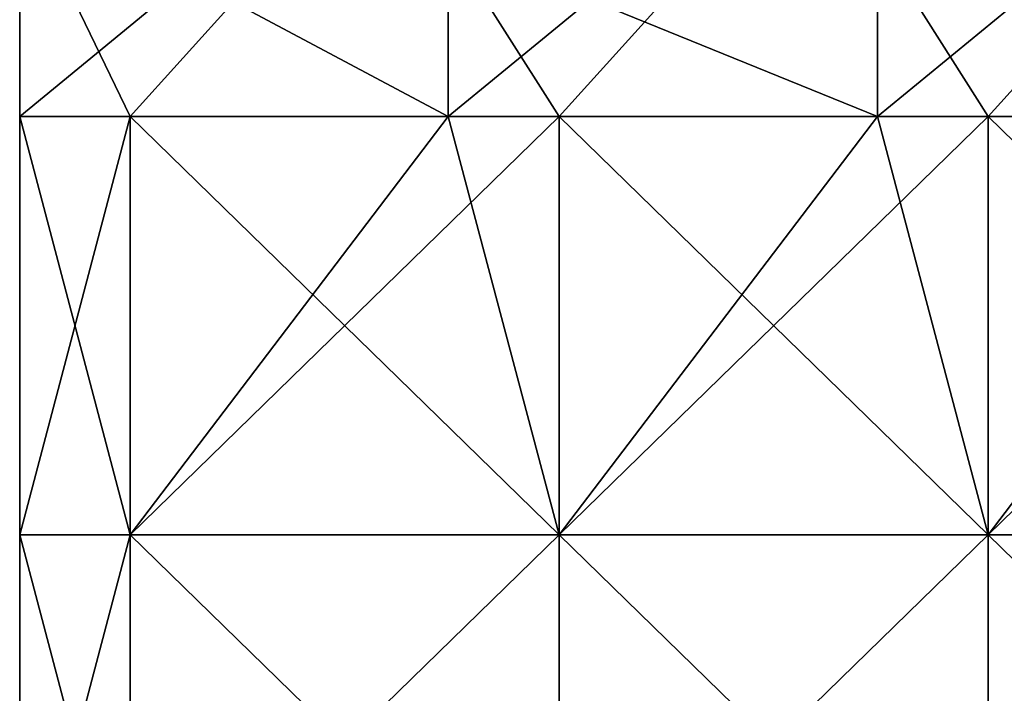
# Model space of a CAD drawing. Extents: x -55 to 55, y -129 to 11.
# Tile 34 of 44: x 25.5 to 34.13, y -6.06 to -0.15. Entities that reach past the tile are written whole.
import ezdxf

# ---------------------------------------------------------------- set-up
doc = ezdxf.new("R2010")
doc.units = 0
doc.header["$LTSCALE"] = 41.718519
for name, color, linetype in [('108', 7, 'CONTINUOUS'), ('109', 7, 'CONTINUOUS'), ('115', 7, 'CONTINUOUS'), ('116', 7, 'CONTINUOUS'), ('128', 7, 'CONTINUOUS'), ('129', 7, 'CONTINUOUS')]:
    doc.layers.add(name, color=color, linetype=linetype)

msp = doc.modelspace()

# ---------------------------------------------------------------- linework, layer by layer
at = {"layer": '108', "linetype": 'CONTINUOUS'}
for points in [[(26.467, -1, -102), (29.2554, 2.0902, -102.4894), (25.5, -1, -102), (26.467, -1, -102)], [(25.5, -1, -102), (29.2554, 2.0902, -102.4894), (25.5, 1.5915, -102.3418), (25.5, -1, -102)], [(29.2554, -1, -102), (29.2554, 2.0902, -102.4894), (26.467, -1, -102), (29.2554, -1, -102)], [(30.2262, -1, -102), (33.0146, 2.0902, -102.4894), (29.2554, -1, -102), (30.2262, -1, -102)], [(29.2554, -1, -102), (33.0146, 2.0902, -102.4894), (29.2554, 2.0902, -102.4894), (29.2554, -1, -102)], [(33.0146, -1, -102), (33.0146, 2.0902, -102.4894), (30.2262, -1, -102), (33.0146, -1, -102)], [(33.9854, -1, -102), (36.7738, 2.0902, -102.4894), (33.0146, -1, -102), (33.9854, -1, -102)], [(33.0146, -1, -102), (36.7738, 2.0902, -102.4894), (33.0146, 2.0902, -102.4894), (33.0146, -1, -102)], [(36.7738, -1, -102), (36.7738, 2.0902, -102.4894), (33.9854, -1, -102), (36.7738, -1, -102)]]:
    msp.add_3dface(points, dxfattribs=at)
at = {"layer": '109', "linetype": 'CONTINUOUS'}
for points in [[(26.467, -1, -102), (25.5, -1, -102), (25.5, -4.6667, -102), (26.467, -1, -102)], [(26.467, -4.6667, -102), (26.467, -1, -102), (25.5, -4.6667, -102), (26.467, -4.6667, -102)], [(30.2262, -1, -102), (29.2554, -1, -102), (26.467, -4.6667, -102), (30.2262, -1, -102)], [(30.2262, -4.6667, -102), (30.2262, -1, -102), (26.467, -4.6667, -102), (30.2262, -4.6667, -102)], [(29.2554, -1, -102), (26.467, -1, -102), (26.467, -4.6667, -102), (29.2554, -1, -102)], [(33.9854, -1, -102), (33.0146, -1, -102), (30.2262, -4.6667, -102), (33.9854, -1, -102)], [(33.9854, -4.6667, -102), (33.9854, -1, -102), (30.2262, -4.6667, -102), (33.9854, -4.6667, -102)], [(33.0146, -1, -102), (30.2262, -1, -102), (30.2262, -4.6667, -102), (33.0146, -1, -102)], [(37.7446, -1, -102), (36.7738, -1, -102), (33.9854, -4.6667, -102), (37.7446, -1, -102)], [(37.7446, -4.6667, -102), (37.7446, -1, -102), (33.9854, -4.6667, -102), (37.7446, -4.6667, -102)], [(36.7738, -1, -102), (33.9854, -1, -102), (33.9854, -4.6667, -102), (36.7738, -1, -102)], [(26.467, -8.3333, -102), (26.467, -4.6667, -102), (25.5, -8.3333, -102), (26.467, -8.3333, -102)], [(25.5, -8.3333, -102), (26.467, -4.6667, -102), (25.5, -4.6667, -102), (25.5, -8.3333, -102)], [(30.2262, -8.3333, -102), (30.2262, -4.6667, -102), (26.467, -8.3333, -102), (30.2262, -8.3333, -102)], [(26.467, -8.3333, -102), (30.2262, -4.6667, -102), (26.467, -4.6667, -102), (26.467, -8.3333, -102)], [(33.9854, -8.3333, -102), (33.9854, -4.6667, -102), (30.2262, -8.3333, -102), (33.9854, -8.3333, -102)], [(30.2262, -8.3333, -102), (33.9854, -4.6667, -102), (30.2262, -4.6667, -102), (30.2262, -8.3333, -102)], [(37.7446, -8.3333, -102), (37.7446, -4.6667, -102), (33.9854, -8.3333, -102), (37.7446, -8.3333, -102)], [(33.9854, -8.3333, -102), (37.7446, -4.6667, -102), (33.9854, -4.6667, -102), (33.9854, -8.3333, -102)]]:
    msp.add_3dface(points, dxfattribs=at)
at = {"layer": '115', "linetype": 'CONTINUOUS'}
for points in [[(25.5, -1, -102), (25.5, 1.5915, -102.3418), (25.5, 2.7876, -102.7452), (25.5, -1, -102)], [(25.5, -1, -102), (25.5, 2.7876, -102.7452), (25.5, -1, -105), (25.5, -1, -102)], [(25.5, 2.7876, -102.7452), (25.5, 2.7554, -105.5792), (25.5, -1, -105), (25.5, 2.7876, -102.7452)], [(25.5, 2.7554, -105.5792), (25.5, 2.7554, -108.3341), (25.5, -1, -108), (25.5, 2.7554, -105.5792)], [(25.5, -1, -105), (25.5, 2.7554, -105.5792), (25.5, -1, -108), (25.5, -1, -105)], [(25.5, -1, -108), (25.5, 2.7554, -108.3341), (25.5, 1.0027, -108.5376), (25.5, -1, -108)]]:
    msp.add_3dface(points, dxfattribs=at)
at = {"layer": '116', "linetype": 'CONTINUOUS'}
for points in [[(25.5, -4.6667, -102), (25.5, -1, -102), (25.5, -4.6667, -108), (25.5, -4.6667, -102)], [(25.5, -1, -102), (25.5, -1, -105), (25.5, -4.6667, -108), (25.5, -1, -102)], [(25.5, -1, -105), (25.5, -1, -108), (25.5, -4.6667, -108), (25.5, -1, -105)], [(25.5, -8.3333, -102), (25.5, -4.6667, -102), (25.5, -8.3333, -108), (25.5, -8.3333, -102)], [(25.5, -8.3333, -108), (25.5, -4.6667, -102), (25.5, -4.6667, -108), (25.5, -8.3333, -108)]]:
    msp.add_3dface(points, dxfattribs=at)
at = {"layer": '128', "linetype": 'CONTINUOUS'}
for points in [[(25.5, -4.6667, -108), (25.5, -1, -108), (26.467, -4.6667, -108), (25.5, -4.6667, -108)], [(26.467, -4.6667, -108), (25.5, -1, -108), (26.467, -1, -108), (26.467, -4.6667, -108)], [(26.467, -4.6667, -108), (26.467, -1, -108), (30.2262, -4.6667, -108), (26.467, -4.6667, -108)], [(26.467, -1, -108), (29.2554, -1, -108), (30.2262, -4.6667, -108), (26.467, -1, -108)], [(30.2262, -4.6667, -108), (29.2554, -1, -108), (30.2262, -1, -108), (30.2262, -4.6667, -108)], [(30.2262, -4.6667, -108), (30.2262, -1, -108), (33.9854, -4.6667, -108), (30.2262, -4.6667, -108)], [(30.2262, -1, -108), (33.0146, -1, -108), (33.9854, -4.6667, -108), (30.2262, -1, -108)], [(33.9854, -4.6667, -108), (33.0146, -1, -108), (33.9854, -1, -108), (33.9854, -4.6667, -108)], [(33.9854, -4.6667, -108), (33.9854, -1, -108), (37.7446, -4.6667, -108), (33.9854, -4.6667, -108)], [(33.9854, -1, -108), (36.7738, -1, -108), (37.7446, -4.6667, -108), (33.9854, -1, -108)], [(25.5, -8.3333, -108), (25.5, -4.6667, -108), (26.467, -8.3333, -108), (25.5, -8.3333, -108)], [(26.467, -8.3333, -108), (25.5, -4.6667, -108), (26.467, -4.6667, -108), (26.467, -8.3333, -108)], [(26.467, -8.3333, -108), (26.467, -4.6667, -108), (30.2262, -8.3333, -108), (26.467, -8.3333, -108)], [(30.2262, -8.3333, -108), (26.467, -4.6667, -108), (30.2262, -4.6667, -108), (30.2262, -8.3333, -108)], [(30.2262, -8.3333, -108), (30.2262, -4.6667, -108), (33.9854, -8.3333, -108), (30.2262, -8.3333, -108)], [(33.9854, -8.3333, -108), (30.2262, -4.6667, -108), (33.9854, -4.6667, -108), (33.9854, -8.3333, -108)], [(33.9854, -8.3333, -108), (33.9854, -4.6667, -108), (37.7446, -8.3333, -108), (33.9854, -8.3333, -108)], [(37.7446, -8.3333, -108), (33.9854, -4.6667, -108), (37.7446, -4.6667, -108), (37.7446, -8.3333, -108)]]:
    msp.add_3dface(points, dxfattribs=at)
at = {"layer": '129', "linetype": 'CONTINUOUS'}
for points in [[(25.5, -1, -108), (25.5, 1.0027, -108.5376), (26.467, -1, -108), (25.5, -1, -108)], [(26.467, -1, -108), (25.5, 1.0027, -108.5376), (29.2554, -1, -108), (26.467, -1, -108)], [(29.2554, -1, -108), (25.5, 1.0027, -108.5376), (29.2554, 0.5307, -108.3045), (29.2554, -1, -108)], [(30.2262, -1, -108), (29.2554, -1, -108), (29.2554, 0.5307, -108.3045), (30.2262, -1, -108)], [(33.0146, -1, -108), (30.2262, -1, -108), (29.2554, 0.5307, -108.3045), (33.0146, -1, -108)], [(33.0146, -1, -108), (29.2554, 0.5307, -108.3045), (33.0146, 0.5307, -108.3045), (33.0146, -1, -108)], [(33.9854, -1, -108), (33.0146, -1, -108), (33.0146, 0.5307, -108.3045), (33.9854, -1, -108)], [(36.7738, -1, -108), (33.9854, -1, -108), (33.0146, 0.5307, -108.3045), (36.7738, -1, -108)], [(36.7738, -1, -108), (33.0146, 0.5307, -108.3045), (36.7738, 0.5307, -108.3045), (36.7738, -1, -108)]]:
    msp.add_3dface(points, dxfattribs=at)

doc.saveas('drawing.dxf')
